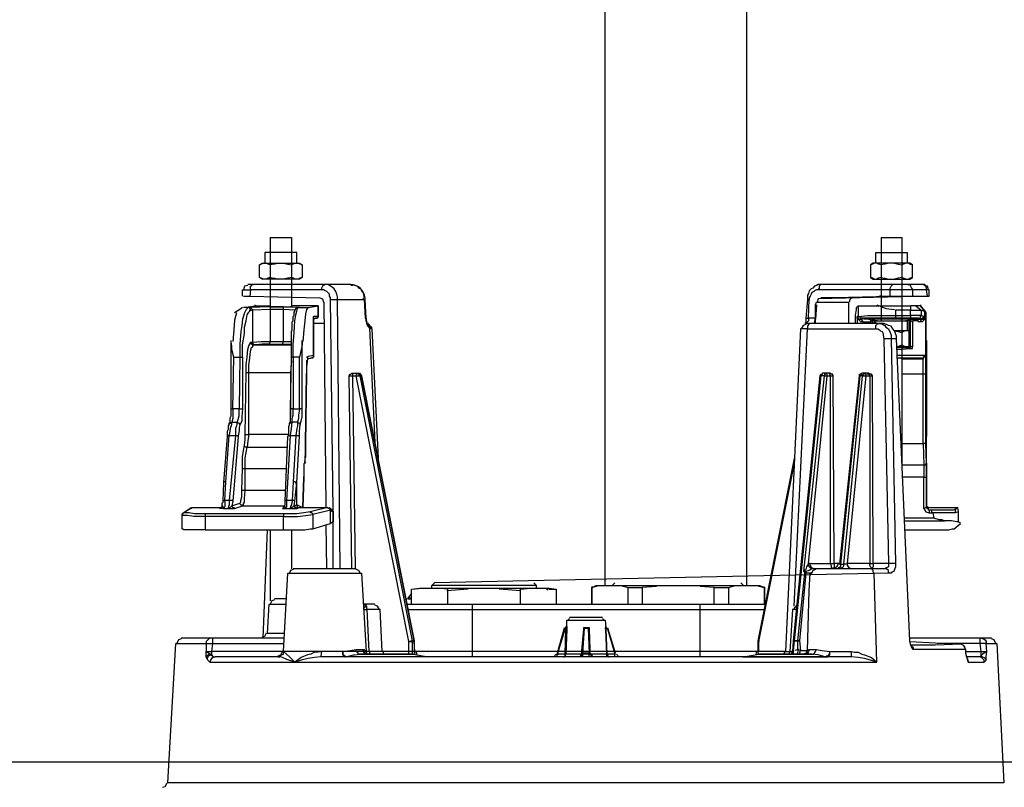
# Model space of a CAD drawing. Header units: inches. Extents: x 19734 to 55198, y -1945 to 10268.
# Tile 16 of 53: x 48026 to 48116, y -384 to -314. Entities that reach past the tile are written whole.
import ezdxf

# ---------------------------------------------------------------- set-up
doc = ezdxf.new("R2010")
doc.units = ezdxf.units.IN
doc.header["$MEASUREMENT"] = 0
doc.layers.add('G-ANNO-SYMB', color=7, linetype='Continuous', lineweight=30)

msp = doc.modelspace()

# ---------------------------------------------------------------- linework, layer by layer
at = {"layer": 'G-ANNO-SYMB'}
for p, q in [((48079.71784, -247.795), (48079.71784, -365.67407)), ((48092.64492, -247.795), (48092.64492, -365.67407)), ((47855.58211, -381.7568), (48325.28892, -381.7568))]:
    msp.add_line(p, q, dxfattribs=at)
for points in [[(48049.14358, -333.87852), (48051.09025, -333.87852)], [(48049.14358, -333.87852), (48049.14358, -340.20518)], [(48051.09025, -333.87852), (48051.09025, -340.20518)], [(48104.94802, -333.87852), (48106.81358, -333.87852)], [(48104.94802, -333.87852), (48104.94802, -341.50296)], [(48106.81358, -333.87852), (48106.81358, -354.56185)], [(48051.57691, -336.23074), (48051.57691, -335.25741), (48048.65691, -335.25741), (48048.65691, -336.23074)], [(48104.46136, -336.23074), (48104.46136, -335.25741), (48107.30025, -335.25741), (48107.30025, -336.23074)], [(48052.06358, -336.39296), (48052.06358, -337.52852), (48051.82025, -337.69074), (48048.41358, -337.69074), (48048.17025, -337.52852), (48048.17025, -336.39296), (48048.41358, -336.23074), (48051.82025, -336.23074), (48052.06358, -336.39296), (48051.90136, -336.31185), (48051.73913, -336.23074)], [(48048.5758, -336.23074), (48048.33247, -336.31185), (48048.17025, -336.39296)], [(48049.14358, -336.39296), (48048.98136, -336.31185), (48048.81913, -336.23074)], [(48049.87358, -336.23074), (48049.54913, -336.31185), (48049.14358, -336.39296), (48049.14358, -337.52852), (48049.54913, -337.60963), (48049.87358, -337.69074)], [(48050.36025, -336.23074), (48050.7658, -336.31185), (48051.09025, -336.39296), (48051.09025, -337.52852), (48050.7658, -337.60963), (48050.36025, -337.69074)], [(48051.41469, -336.23074), (48051.25247, -336.31185), (48051.09025, -336.39296)], [(48107.46247, -336.23074), (48107.62469, -336.31185), (48107.78691, -336.39296), (48107.54358, -336.23074), (48104.21802, -336.23074), (48103.97469, -336.39296), (48103.97469, -337.52852), (48104.21802, -337.69074), (48107.54358, -337.69074), (48107.78691, -337.52852), (48107.78691, -336.39296)], [(48104.29913, -336.23074), (48104.13691, -336.31185), (48103.97469, -336.39296)], [(48104.94802, -336.39296), (48104.70469, -336.31185), (48104.54247, -336.23074)], [(48105.59691, -336.23074), (48105.27247, -336.31185), (48104.94802, -336.39296), (48104.94802, -337.52852), (48105.27247, -337.60963), (48105.59691, -337.69074)], [(48106.16469, -336.23074), (48106.48913, -336.31185), (48106.81358, -336.39296), (48106.81358, -337.52852), (48106.48913, -337.60963), (48106.16469, -337.69074)], [(48107.21913, -336.23074), (48106.9758, -336.31185), (48106.81358, -336.39296)], [(48048.5758, -337.69074), (48048.33247, -337.60963), (48048.17025, -337.52852)], [(48049.14358, -337.52852), (48048.98136, -337.60963), (48048.81913, -337.69074)], [(48051.41469, -337.69074), (48051.25247, -337.60963), (48051.09025, -337.52852)], [(48052.06358, -337.52852), (48051.90136, -337.60963), (48051.73913, -337.69074)], [(48104.29913, -337.69074), (48104.13691, -337.60963), (48103.97469, -337.52852)], [(48104.94802, -337.52852), (48104.70469, -337.60963), (48104.54247, -337.69074)], [(48107.21913, -337.69074), (48106.9758, -337.60963), (48106.81358, -337.52852)], [(48107.78691, -337.52852), (48107.62469, -337.60963), (48107.46247, -337.69074)], [(48046.62913, -339.23185), (48046.62913, -338.66407), (48047.35913, -338.66407), (48047.27802, -339.23185), (48053.6858, -339.39407), (48053.92913, -339.47518), (48054.01025, -339.79963)], [(48047.1158, -338.25852), (48046.79136, -338.33963), (48046.71025, -338.66407)], [(48054.90247, -358.77963), (48054.65913, -339.55629), (48054.65913, -339.39407), (48054.57802, -339.23185), (48054.57802, -339.06963), (48054.4158, -338.90741), (48054.33469, -338.82629), (48054.17247, -338.74518), (48054.01025, -338.66407), (48053.84802, -338.66407), (48047.35913, -338.66407), (48047.35913, -338.33963), (48047.44025, -338.25852), (48047.52136, -338.17741), (48047.60247, -338.17741)], [(48054.65913, -339.55629), (48055.30802, -339.55629), (48055.30802, -339.31296), (48055.22691, -339.06963), (48055.1458, -338.82629), (48054.98358, -338.58296), (48054.82136, -338.42074), (48054.57802, -338.25852), (48054.4158, -338.17741), (48054.09136, -338.17741), (48054.01025, -338.25852), (48053.92913, -338.33963), (48053.84802, -338.50185), (48053.84802, -338.66407)], [(48056.68691, -338.25852), (48056.52469, -338.25852)], [(48056.68691, -338.17741), (48056.93025, -338.25852), (48057.09247, -338.33963), (48057.25469, -338.50185), (48057.41691, -338.58296), (48057.49802, -338.74518), (48057.66025, -338.98852), (48057.66025, -339.15074), (48057.74136, -339.39407)], [(48108.84136, -338.17741), (48099.51358, -338.17741), (48099.18913, -338.17741), (48099.02691, -338.25852), (48098.86469, -338.33963), (48098.70247, -338.50185), (48098.54025, -338.58296), (48098.37802, -338.74518), (48098.29691, -338.98852), (48098.2158, -339.15074), (48098.2158, -339.55629), (48098.05358, -341.25963), (48098.05358, -341.50296), (48098.05358, -341.66518), (48097.97247, -341.74629)], [(48104.94802, -339.31296), (48102.35247, -339.39407), (48099.43247, -339.39407), (48105.75913, -339.23185), (48105.75913, -338.66407), (48099.18913, -338.66407), (48099.02691, -338.66407), (48098.86469, -338.74518), (48098.78358, -338.82629), (48098.62136, -338.90741), (48098.54025, -339.06963), (48098.45913, -339.23185), (48098.37802, -339.39407), (48098.37802, -339.55629), (48098.2158, -339.55629)], [(48099.51358, -338.17741), (48099.43247, -338.17741), (48099.35136, -338.25852), (48099.27025, -338.33963), (48099.27025, -338.50185), (48099.18913, -338.66407)], [(48107.38136, -338.17741), (48107.54358, -338.17741), (48107.62469, -338.33963), (48107.7058, -338.50185), (48107.78691, -338.66407), (48105.75913, -338.66407), (48105.75913, -338.50185), (48105.84025, -338.33963), (48105.92136, -338.25852), (48106.00247, -338.17741)], [(48109.32802, -339.23185), (48109.32802, -338.66407), (48109.08469, -338.66407), (48109.08469, -338.50185), (48109.00358, -338.33963), (48108.92247, -338.17741), (48108.67913, -338.17741)], [(48109.24691, -338.66407), (48109.1658, -338.33963), (48108.84136, -338.25852)], [(48046.71025, -339.23185), (48047.35913, -339.23185)], [(48054.25358, -358.53629), (48054.09136, -339.79963)], [(48055.55136, -364.13296), (48055.30802, -339.55629), (48057.74136, -339.55629), (48057.82247, -341.25963), (48057.90358, -341.25963), (48057.90358, -341.42185)], [(48057.66025, -339.55629), (48057.66025, -339.39407)], [(48057.74136, -339.55629), (48057.82247, -339.55629)], [(48098.86469, -341.66518), (48098.9458, -341.25963), (48098.29691, -341.25963), (48098.37802, -339.55629)], [(48098.9458, -341.74629), (48098.9458, -340.04296), (48099.02691, -339.79963), (48101.94691, -339.79963), (48101.94691, -341.74629)], [(48108.67913, -339.23185), (48109.32802, -339.23185), (48099.18913, -339.47518), (48099.10802, -339.79963)], [(48102.35247, -339.39407), (48102.10913, -339.47518), (48102.02802, -339.79963)], [(48104.86691, -339.23185), (48104.7858, -339.23185), (48106.89469, -339.23185), (48106.81358, -339.23185), (48108.67913, -339.23185)], [(48046.62913, -344.82852), (48046.62913, -343.69296), (48046.79136, -342.63852), (48046.79136, -342.07074), (48046.95358, -341.50296), (48047.03469, -340.93518), (48047.19691, -340.69185), (48047.27802, -340.61074), (48047.27802, -340.52963), (48047.35913, -340.52963), (48047.35913, -340.44852), (48047.27802, -340.36741), (48047.19691, -340.28629), (48047.1158, -340.28629), (48047.03469, -340.28629), (48047.03469, -340.36741), (48046.95358, -340.44852), (48046.79136, -340.77296), (48046.62913, -341.34074), (48046.54802, -341.90852), (48046.46691, -342.47629), (48046.3858, -343.61185), (48046.3858, -344.82852), (48046.62913, -344.82852), (48046.62913, -349.53296), (48046.54802, -350.26296), (48046.54802, -350.66852), (48046.3858, -350.99296), (48046.30469, -351.23629), (48046.30469, -351.47963), (48046.22358, -352.04741), (48045.73691, -357.96852), (48045.6558, -358.37407), (48046.3858, -358.13074), (48046.46691, -358.04963), (48046.46691, -357.88741), (48046.54802, -357.56296), (48046.54802, -356.99518), (48046.62913, -354.96741), (48046.62913, -353.91296), (48046.71025, -353.34518), (48046.79136, -352.85852), (48046.87247, -352.37185), (48046.87247, -351.88518), (48047.19691, -351.88518), (48047.1158, -352.45296), (48047.03469, -353.02074), (48050.7658, -353.02074)], [(48046.62913, -340.28629), (48046.3858, -340.44852), (48045.89913, -340.77296)], [(48051.09025, -344.82852), (48051.09025, -342.47629), (48051.17136, -342.31407), (48051.17136, -341.58407), (48051.25247, -341.50296), (48051.25247, -341.09741), (48051.33358, -341.01629), (48051.33358, -340.69185), (48051.41469, -340.61074), (48051.41469, -340.44852), (48051.4958, -340.44852), (48051.4958, -340.36741), (48051.57691, -340.28629), (48051.65802, -340.28629), (48050.36025, -340.20518), (48049.14358, -340.20518), (48047.27802, -340.28629), (48047.1158, -340.28629), (48046.71025, -340.28629), (48047.76469, -340.12407), (48048.5758, -340.12407), (48049.14358, -340.12407)], [(48049.14358, -340.20518), (48049.14358, -340.44852), (48047.52136, -340.52963), (48047.52136, -340.44852), (48047.44025, -340.36741), (48047.35913, -340.28629), (48047.27802, -340.28629)], [(48047.35913, -340.52963), (48047.52136, -340.52963), (48047.52136, -343.44963), (48047.52136, -343.53074), (48047.60247, -343.61185), (48047.68358, -343.69296), (48047.76469, -343.69296)], [(48047.76469, -340.12407), (48047.76469, -340.04296)], [(48049.22469, -340.20518), (48049.14358, -340.20518), (48051.09025, -340.20518), (48051.00913, -340.20518)], [(48050.44136, -358.45518), (48050.27913, -358.61741), (48050.36025, -358.53629), (48050.44136, -358.53629), (48050.44136, -358.37407), (48050.52247, -358.29296), (48050.52247, -358.04963), (48050.52247, -357.96852), (48050.7658, -352.04741), (48050.84691, -351.88518), (48050.84691, -351.15518), (48050.92802, -350.99296), (48050.92802, -350.91185), (48050.92802, -350.83074), (48051.00913, -350.66852), (48051.00913, -349.53296), (48051.09025, -344.82852), (48051.25247, -344.82852), (48051.25247, -343.69296), (48051.33358, -342.55741), (48051.41469, -341.50296), (48051.4958, -340.93518), (48051.57691, -340.61074), (48051.65802, -340.36741), (48051.65802, -340.28629), (48051.73913, -340.28629), (48052.63136, -340.28629), (48053.52358, -340.12407), (48052.2258, -340.12407), (48051.09025, -340.12407)], [(48051.41469, -340.52963), (48050.36025, -340.44852), (48050.36025, -340.20518)], [(48051.82025, -340.28629), (48051.73913, -340.28629), (48051.65802, -340.28629)], [(48052.63136, -340.28629), (48052.46913, -340.44852), (48052.38802, -340.85407), (48052.30691, -341.50296), (48052.2258, -342.31407), (48052.14469, -343.36852)], [(48099.02691, -340.04296), (48098.9458, -341.34074)], [(48102.5958, -341.74629), (48102.5958, -341.01629), (48102.67691, -340.44852), (48102.67691, -340.28629), (48102.83913, -340.12407), (48102.83913, -341.09741), (48102.75802, -341.09741), (48102.75802, -341.74629)], [(48102.83913, -340.12407), (48104.54247, -340.12407), (48107.62469, -340.12407), (48107.62469, -340.52963), (48106.2458, -340.52963), (48106.2458, -341.01629), (48107.62469, -341.01629), (48107.62469, -340.52963), (48108.59802, -340.52963), (48108.59802, -341.01629), (48108.92247, -341.09741), (48109.00358, -341.09741), (48108.92247, -341.25963), (48108.84136, -341.34074), (48108.67913, -341.34074), (48108.59802, -341.42185), (48108.51691, -341.50296), (48108.51691, -341.58407), (48108.27358, -341.58407)], [(48104.54247, -340.04296), (48105.35358, -340.36741), (48106.16469, -340.44852)], [(48108.11136, -340.12407), (48107.62469, -340.12407)], [(48108.51691, -340.04296), (48108.51691, -340.12407), (48108.11136, -340.12407), (48108.59802, -340.52963), (48108.92247, -340.61074), (48109.00358, -340.77296), (48109.00358, -343.36852)], [(48108.51691, -340.12407), (48108.92247, -340.61074), (48108.51691, -340.12407)], [(48108.92247, -340.61074), (48108.92247, -340.52963)], [(48108.92247, -341.09741), (48108.92247, -340.61074), (48108.92247, -341.09741)], [(48046.06136, -340.77296), (48045.89913, -341.42185), (48045.81802, -342.31407), (48045.73691, -343.36852)], [(48053.11802, -341.09741), (48053.11802, -341.25963), (48053.11802, -341.09741)], [(48053.52358, -341.09741), (48053.44247, -341.25963), (48053.28025, -341.25963)], [(48057.90358, -341.50296), (48057.98469, -341.58407)], [(48057.90358, -341.58407), (48057.98469, -341.82741), (48058.0658, -341.98963), (48058.22802, -342.15185), (48058.71469, -352.61518)], [(48098.05358, -341.25963), (48098.29691, -341.25963), (48098.29691, -341.50296), (48098.2158, -341.58407), (48098.13469, -341.66518), (48098.13469, -341.74629)], [(48103.24469, -341.58407), (48103.08247, -341.58407), (48103.00136, -341.50296), (48102.92025, -341.42185), (48102.83913, -341.34074), (48102.75802, -341.25963), (48102.75802, -341.09741), (48102.83913, -341.25963), (48102.92025, -341.34074), (48103.08247, -341.34074), (48103.16358, -341.42185), (48103.24469, -341.50296), (48103.24469, -341.58407), (48103.48802, -341.58407), (48103.97469, -341.58407), (48103.97469, -341.74629)], [(48102.83913, -341.09741), (48103.73136, -341.01629), (48106.2458, -341.01629), (48106.2458, -341.25963)], [(48102.92025, -341.09741), (48103.08247, -341.25963), (48103.00136, -341.34074), (48103.24469, -341.34074)], [(48108.35469, -341.25963), (48107.62469, -341.25963), (48106.2458, -341.25963), (48103.08247, -341.25963)], [(48103.89358, -341.34074), (48103.3258, -341.34074)], [(48104.13691, -341.42185), (48104.21802, -341.34074), (48103.81247, -341.34074), (48103.89358, -341.34074), (48103.97469, -341.42185), (48103.97469, -341.58407), (48104.13691, -341.42185), (48104.21802, -341.34074), (48104.21802, -341.25963)], [(48104.13691, -341.34074), (48104.13691, -341.42185), (48104.29913, -341.42185), (48104.29913, -341.74629)], [(48104.13691, -341.74629), (48104.13691, -341.42185), (48104.13691, -341.74629)], [(48104.29913, -341.34074), (48104.21802, -341.34074)], [(48106.73247, -341.34074), (48106.81358, -341.34074), (48104.86691, -341.34074), (48104.94802, -341.34074), (48104.29913, -341.34074), (48104.29913, -341.42185), (48104.94802, -341.50296)], [(48104.46136, -341.74629), (48104.46136, -341.50296), (48107.30025, -341.50296), (48107.30025, -342.39518)], [(48107.62469, -341.34074), (48107.62469, -341.42185), (48107.78691, -341.58407), (48107.78691, -343.85518), (48107.62469, -343.85518), (48107.62469, -341.42185), (48107.46247, -341.42185), (48107.46247, -343.85518), (48107.38136, -343.93629), (48106.81358, -343.93629)], [(48106.81358, -341.50296), (48107.46247, -341.42185), (48107.38136, -341.34074), (48106.81358, -341.34074)], [(48107.46247, -341.34074), (48107.38136, -341.34074)], [(48107.62469, -343.77407), (48107.62469, -343.85518), (48107.62469, -341.42185), (48107.54358, -341.34074), (48107.46247, -341.34074), (48107.54358, -341.42185)], [(48107.54358, -341.34074), (48107.94913, -341.34074), (48108.51691, -341.34074), (48108.76025, -341.34074), (48108.67913, -341.34074), (48108.35469, -341.25963), (48108.4358, -341.25963), (48108.51691, -341.17852), (48108.51691, -341.09741), (48108.59802, -341.01629), (48107.62469, -341.01629), (48107.62469, -341.25963)], [(48107.78691, -341.58407), (48107.86802, -341.42185), (48107.86802, -341.34074), (48107.94913, -341.34074)], [(48108.35469, -341.50296), (48107.86802, -341.50296)], [(48109.00358, -352.69629), (48109.00358, -346.36963), (48109.00358, -344.74741), (48109.00358, -344.66629), (48109.00358, -341.09741), (48109.00358, -341.25963), (48108.92247, -341.34074), (48108.84136, -341.42185), (48108.76025, -341.50296), (48108.67913, -341.58407), (48108.51691, -341.58407)], [(48108.92247, -341.01629), (48108.92247, -341.09741), (48108.92247, -341.17852), (48108.84136, -341.25963), (48108.67913, -341.34074), (48108.67913, -341.25963), (48108.84136, -341.09741)], [(48054.09136, -341.74629), (48053.11802, -341.74629)], [(48058.0658, -341.74629), (48058.14691, -341.82741), (48058.22802, -341.90852), (48058.30913, -341.98963), (48058.39025, -342.07074), (48058.39025, -342.23296), (48058.0658, -341.82741)], [(48098.45913, -341.74629), (48098.37802, -341.74629), (48098.29691, -341.82741), (48098.2158, -341.98963), (48098.2158, -342.23296), (48097.56691, -342.23296), (48096.18802, -371.67629), (48093.75469, -371.67629), (48093.75469, -370.78407), (48096.99913, -354.64296)], [(48096.99913, -367.53963), (48098.2158, -342.23296), (48104.46136, -342.23296), (48104.46136, -341.90852), (48104.54247, -341.82741), (48104.62358, -341.74629), (48104.70469, -341.74629), (48104.86691, -341.74629), (48105.11025, -341.82741), (48105.27247, -341.90852), (48105.35358, -342.07074), (48105.59691, -342.23296), (48105.75913, -342.55741), (48105.84025, -342.80074), (48105.84025, -343.12518), (48106.2458, -363.64629), (48105.59691, -363.64629), (48104.21802, -363.64629), (48104.13691, -346.53185)], [(48098.05358, -341.82741), (48097.81025, -341.90852), (48097.64802, -342.23296)], [(48106.32691, -343.12518), (48106.32691, -342.88185), (48106.2458, -342.63852), (48106.16469, -342.39518), (48106.00247, -342.23296), (48105.84025, -341.98963), (48105.59691, -341.90852), (48105.43469, -341.82741), (48105.19136, -341.74629), (48098.05358, -341.74629), (48098.13469, -341.74629), (48098.05358, -341.74629)], [(48104.46136, -342.23296), (48104.62358, -342.23296), (48104.7858, -342.31407), (48104.86691, -342.39518), (48105.02913, -342.47629), (48105.11025, -342.63852), (48105.11025, -342.80074), (48105.19136, -343.12518)], [(48107.54358, -342.39518), (48106.16469, -342.39518), (48106.48913, -342.47629), (48106.81358, -342.55741), (48106.81358, -343.69296), (48106.9758, -343.77407), (48107.21913, -343.85518)], [(48107.21913, -342.39518), (48106.9758, -342.47629), (48106.81358, -342.55741)], [(48045.41247, -350.91185), (48045.41247, -350.83074), (48045.49358, -350.74963), (48045.49358, -350.34407), (48045.57469, -350.18185), (48045.57469, -349.53296), (48045.57469, -343.44963), (48045.57469, -343.28741)], [(48046.87247, -351.88518), (48046.95358, -346.20741), (48046.95358, -345.47741), (48047.03469, -344.82852), (48047.1158, -344.09852), (48047.19691, -343.77407), (48047.27802, -343.61185), (48047.35913, -343.53074), (48047.35913, -343.44963), (48047.52136, -343.44963), (48048.33247, -343.36852), (48049.14358, -343.36852), (48049.06247, -343.61185), (48048.41358, -343.61185), (48047.76469, -343.69296), (48047.60247, -343.69296), (48051.09025, -343.69296)], [(48050.27913, -343.61185), (48050.36025, -343.36852), (48051.09025, -343.36852)], [(48051.90136, -350.99296), (48051.98247, -350.66852), (48052.06358, -350.26296), (48052.06358, -349.53296), (48052.06358, -343.28741), (48052.06358, -343.69296), (48051.98247, -344.09852), (48051.82025, -344.82852)], [(48107.54358, -370.78407), (48112.24802, -371.02741), (48112.41025, -371.10852), (48112.49136, -371.18963), (48112.57247, -371.35185), (48112.65358, -371.51407), (48107.86802, -371.51407), (48107.7058, -371.27074), (48107.62469, -371.02741), (48107.54358, -370.70296), (48106.32691, -343.12518), (48105.84025, -343.12518), (48105.19136, -343.12518), (48105.59691, -363.64629), (48105.59691, -363.97074), (48105.43469, -364.05185), (48105.27247, -364.13296)], [(48109.08469, -343.28741), (48109.08469, -349.61407), (48109.08469, -350.99296), (48109.08469, -350.91185)], [(48045.81802, -344.82852), (48045.6558, -344.09852), (48045.6558, -343.77407), (48045.57469, -343.44963)], [(48046.95358, -346.20741), (48047.19691, -346.20741), (48047.19691, -345.55852), (48047.27802, -344.90963), (48047.35913, -344.26074), (48047.44025, -343.93629), (48047.52136, -343.85518), (48047.60247, -343.77407), (48047.60247, -343.69296), (48047.52136, -343.69296), (48047.44025, -343.61185), (48047.44025, -343.53074), (48047.35913, -343.44963)], [(48049.06247, -343.61185), (48050.27913, -343.61185), (48051.09025, -343.61185)], [(48106.32691, -343.93629), (48106.81358, -343.93629), (48106.73247, -343.93629)], [(48107.38136, -343.93629), (48107.46247, -343.93629), (48107.54358, -343.93629), (48107.54358, -343.85518), (48106.40802, -343.85518), (48106.81358, -343.69296)], [(48106.40802, -344.09852), (48107.62469, -344.01741), (48107.54358, -343.93629), (48107.62469, -343.93629), (48107.62469, -343.85518), (48107.46247, -343.85518)], [(48106.40802, -343.93629), (48107.54358, -343.93629), (48107.46247, -343.93629)], [(48107.62469, -344.01741), (48107.78691, -344.01741), (48107.78691, -343.85518)], [(48051.09025, -345.15296), (48051.00913, -346.20741)], [(48052.55025, -344.90963), (48052.55025, -345.07185), (48052.46913, -345.15296), (48052.46913, -346.28852), (48052.38802, -352.69629), (48052.46913, -346.36963), (48052.46913, -346.28852)], [(48053.11802, -344.58518), (48053.11802, -344.66629), (48052.63136, -344.74741), (48052.55025, -344.82852), (48052.55025, -344.99074), (48052.46913, -345.72074), (48052.46913, -346.36963)], [(48052.46913, -344.82852), (48052.55025, -344.74741)], [(48052.87469, -344.90963), (48053.03691, -344.82852), (48053.11802, -344.74741), (48053.11802, -344.66629), (48053.11802, -344.74741), (48053.11802, -344.82852), (48053.03691, -344.82852), (48053.03691, -344.90963), (48052.87469, -344.90963), (48052.55025, -344.99074)], [(48106.73247, -344.90963), (48106.81358, -344.90963), (48106.32691, -344.90963)], [(48109.00358, -344.66629), (48106.40802, -344.66629)], [(48108.76025, -344.90963), (48106.40802, -344.90963)], [(48108.92247, -344.74741), (48108.76025, -344.90963), (48108.76025, -344.99074), (48106.81358, -344.99074)], [(48108.76025, -344.82852), (48108.92247, -344.66629)], [(48109.00358, -346.36963), (48108.76025, -346.36963), (48108.76025, -344.99074)], [(48050.84691, -351.88518), (48047.19691, -351.88518), (48047.19691, -346.20741), (48051.00913, -346.20741), (48051.00913, -350.26296)], [(48056.6058, -364.13296), (48056.36247, -346.53185), (48056.44358, -346.36963), (48056.52469, -346.36963), (48056.6058, -346.28852), (48057.25469, -346.28852), (48057.3358, -346.28852), (48057.41691, -346.36963), (48057.49802, -346.53185), (48057.49802, -346.45074)], [(48056.36247, -346.53185), (48056.68691, -346.53185), (48056.68691, -346.36963), (48056.76802, -346.28852)], [(48056.93025, -364.13296), (48056.68691, -346.53185), (48057.01136, -346.53185), (48057.01136, -346.45074), (48057.09247, -346.28852), (48057.25469, -346.36963), (48057.25469, -346.45074)], [(48062.36469, -371.83852), (48062.28358, -371.67629), (48062.36469, -371.67629), (48062.28358, -370.78407), (48062.28358, -371.67629), (48062.12136, -371.67629), (48061.79691, -371.67629), (48061.79691, -370.78407), (48057.01136, -346.53185), (48057.3358, -346.53185)], [(48057.25469, -346.28852), (48057.3358, -346.28852), (48057.41691, -346.36963), (48057.49802, -346.53185), (48057.3358, -346.53185), (48062.12136, -370.70296), (48062.28358, -370.70296), (48062.28358, -370.62185)], [(48057.3358, -346.45074), (48057.3358, -346.36963)], [(48057.49802, -346.53185), (48062.28358, -370.70296), (48057.49802, -346.53185)], [(48099.43247, -346.36963), (48099.35136, -346.53185), (48096.91802, -370.70296), (48096.83691, -371.67629), (48096.83691, -371.75741), (48096.7558, -371.83852), (48096.7558, -371.91963)], [(48098.78358, -364.13296), (48098.62136, -364.05185), (48098.54025, -363.97074), (48098.45913, -363.80852), (48098.45913, -363.64629), (48098.29691, -363.64629), (48098.13469, -363.97074), (48098.05358, -364.21407), (48097.97247, -364.29518), (48097.89136, -364.37629), (48099.75691, -346.53185), (48099.43247, -346.53185), (48096.99913, -370.70296), (48097.32358, -370.70296), (48096.99913, -370.70296), (48096.91802, -371.59518), (48096.99913, -371.59518)], [(48098.70247, -364.13296), (48098.62136, -364.13296), (48098.45913, -364.05185), (48098.37802, -363.97074), (48098.29691, -363.80852), (48098.29691, -363.64629), (48100.00025, -346.53185), (48100.32469, -346.53185), (48100.24358, -346.36963), (48100.16247, -346.28852)], [(48098.45913, -363.64629), (48100.32469, -363.64629), (48100.32469, -346.53185), (48100.56802, -346.53185), (48100.48691, -346.36963), (48100.4058, -346.36963), (48100.24358, -346.28852), (48099.59469, -346.28852), (48099.51358, -346.36963), (48099.43247, -346.53185), (48099.35136, -346.53185)], [(48099.59469, -346.36963), (48099.43247, -346.45074)], [(48101.1358, -363.64629), (48100.64913, -363.64629), (48100.56802, -346.53185)], [(48102.92025, -346.36963), (48102.92025, -346.53185), (48101.1358, -363.72741), (48101.21691, -363.72741), (48101.21691, -363.88963), (48101.1358, -364.05185), (48101.05469, -364.05185), (48100.97358, -364.13296)], [(48103.65025, -346.28852), (48103.73136, -346.36963), (48103.81247, -346.36963), (48103.89358, -346.53185), (48103.89358, -363.64629), (48101.8658, -363.64629), (48103.56913, -346.53185), (48103.89358, -346.53185), (48104.13691, -346.53185), (48104.0558, -346.36963), (48103.89358, -346.36963), (48103.81247, -346.28852), (48103.16358, -346.28852), (48103.08247, -346.36963), (48103.00136, -346.36963), (48103.00136, -346.53185), (48102.92025, -346.53185)], [(48103.16358, -346.36963), (48103.00136, -346.45074)], [(48103.24469, -346.53185), (48103.56913, -346.53185), (48103.56913, -346.36963), (48103.48802, -346.36963), (48103.40691, -346.28852), (48103.3258, -346.36963), (48103.24469, -346.45074)], [(48103.3258, -346.45074), (48103.3258, -346.53185)], [(48106.81358, -352.69629), (48108.76025, -352.69629), (48108.76025, -346.36963), (48106.81358, -346.36963)], [(48045.57469, -349.53296), (48045.73691, -349.53296), (48045.73691, -350.42518), (48045.6558, -350.74963), (48046.14247, -350.74963), (48046.22358, -350.50629), (48046.30469, -350.18185), (48046.30469, -349.53296), (48046.62913, -349.53296)], [(48052.06358, -349.53296), (48051.82025, -349.53296), (48051.73913, -350.10074), (48051.73913, -350.42518), (48051.65802, -350.74963), (48051.17136, -350.74963), (48051.17136, -350.42518), (48051.25247, -350.10074), (48051.25247, -349.53296), (48051.00913, -349.53296)], [(48109.08469, -351.07407), (48109.08469, -350.99296), (48109.08469, -350.91185), (48109.08469, -349.53296), (48109.08469, -349.45185)], [(48045.08802, -356.18407), (48044.9258, -356.18407), (48044.9258, -356.26518), (48045.25025, -352.04741), (48045.25025, -351.56074), (48045.33136, -351.39852), (48045.33136, -351.07407), (48045.41247, -350.99296), (48045.41247, -350.91185), (48045.49358, -350.83074), (48045.6558, -350.74963), (48045.57469, -351.07407), (48045.49358, -351.31741), (48045.41247, -351.96629), (48045.25025, -351.96629), (48045.25025, -352.04741)], [(48046.3858, -350.99296), (48046.3858, -350.91185), (48046.30469, -350.83074), (48046.22358, -350.83074), (48046.14247, -350.74963), (48046.06136, -351.07407), (48045.98025, -351.31741), (48045.98025, -351.96629), (48046.14247, -351.96629), (48046.22358, -352.04741)], [(48051.57691, -358.61741), (48051.4958, -358.53629), (48051.41469, -358.53629), (48051.41469, -358.45518), (48051.33358, -358.37407), (48051.41469, -357.96852), (48051.57691, -356.26518), (48051.82025, -352.04741), (48051.82025, -351.56074), (48051.90136, -350.99296), (48051.90136, -350.91185), (48051.82025, -350.83074), (48051.73913, -350.83074), (48051.65802, -350.74963), (48051.65802, -351.07407), (48051.57691, -351.31741), (48051.4958, -351.96629), (48051.25247, -356.18407), (48051.17136, -357.88741), (48050.68469, -357.88741), (48050.52247, -357.88741), (48050.52247, -357.96852)], [(48050.7658, -352.04741), (48050.84691, -351.96629), (48051.00913, -351.96629), (48051.09025, -351.31741), (48051.17136, -350.74963), (48051.00913, -350.83074), (48050.92802, -350.91185)], [(48109.00358, -351.07407), (48109.00358, -350.99296)], [(48109.00358, -351.23629), (48109.00358, -351.15518)], [(48109.08469, -352.04741), (48109.08469, -350.91185)], [(48109.08469, -350.99296), (48109.08469, -351.07407), (48109.08469, -352.04741)], [(48050.27913, -358.61741), (48050.60358, -358.61741), (48050.68469, -358.45518), (48050.68469, -357.88741), (48051.00913, -351.96629), (48051.4958, -351.96629), (48051.73913, -351.96629), (48051.82025, -352.04741)], [(48109.08469, -354.48074), (48109.08469, -355.29185), (48109.08469, -355.77852), (48109.08469, -358.53629), (48109.08469, -358.29296), (48109.08469, -356.26518), (48109.08469, -352.04741), (48109.08469, -351.96629)], [(48046.62913, -354.96741), (48046.87247, -354.96741), (48046.87247, -353.99407), (48046.95358, -353.50741), (48047.03469, -353.02074), (48046.87247, -353.02074), (48046.79136, -352.93963), (48046.79136, -352.85852)], [(48052.38802, -352.61518), (48052.38802, -352.69629), (48052.38802, -353.91296), (48052.30691, -354.07518), (48052.30691, -354.39963), (48052.30691, -354.48074), (48052.2258, -354.56185), (48052.2258, -355.77852), (48052.2258, -355.69741)], [(48052.38802, -354.39963), (48052.30691, -354.48074), (48052.38802, -353.58852), (48052.38802, -352.69629)], [(48106.81358, -354.64296), (48108.84136, -354.64296), (48109.00358, -354.64296), (48109.00358, -354.56185), (48109.08469, -354.48074), (48109.00358, -352.69629), (48108.76025, -352.69629), (48108.84136, -354.64296), (48108.84136, -355.77852), (48109.08469, -355.77852)], [(48096.99913, -354.07518), (48093.67358, -370.70296), (48093.75469, -370.70296), (48093.75469, -370.78407)], [(48050.52247, -356.99518), (48046.87247, -356.99518), (48046.87247, -354.96741), (48050.68469, -354.96741)], [(48052.2258, -354.56185), (48052.2258, -355.77852)], [(48052.2258, -355.77852), (48052.14469, -358.53629), (48052.2258, -355.77852)], [(48109.08469, -358.53629), (48108.84136, -358.61741), (48108.84136, -355.77852), (48106.89469, -355.77852)], [(48044.76358, -358.37407), (48044.84469, -358.53629), (48044.84469, -358.61741), (48044.9258, -358.61741), (48044.52025, -358.61741), (48044.68247, -358.53629), (48044.76358, -358.45518), (48044.76358, -358.37407), (48044.76358, -358.13074), (48044.84469, -358.04963), (48044.84469, -357.96852), (48044.9258, -356.26518), (48044.9258, -356.18407)], [(48044.84469, -357.96852), (48044.84469, -357.88741), (48045.00691, -357.88741), (48045.00691, -358.45518), (48044.9258, -358.61741), (48045.25025, -358.61741), (48045.89913, -358.61741), (48046.62913, -358.37407), (48050.44136, -358.37407), (48050.52247, -358.53629), (48050.52247, -358.61741), (48050.60358, -358.61741), (48050.92802, -358.61741), (48051.09025, -358.61741), (48051.17136, -358.53629), (48051.25247, -358.45518), (48051.33358, -358.37407), (48051.57691, -358.29296), (48051.57691, -356.26518), (48051.4958, -356.26518), (48051.41469, -356.18407), (48051.25247, -356.18407)], [(48051.4958, -356.34629), (48051.4958, -356.26518)], [(48046.3858, -358.13074), (48046.3858, -358.21185), (48046.46691, -358.29296), (48046.54802, -358.29296), (48046.62913, -358.37407), (48046.71025, -358.29296), (48046.71025, -358.21185), (48046.79136, -358.04963), (48046.79136, -357.72518), (48046.87247, -356.99518), (48046.54802, -356.99518)], [(48043.14136, -360.56407), (48041.2758, -360.56407), (48041.11358, -360.48296), (48041.11358, -359.26629), (48041.11358, -359.10407), (48041.19469, -359.10407), (48041.19469, -359.02296), (48041.92469, -358.53629)], [(48050.36025, -359.10407), (48043.22247, -359.10407), (48042.24913, -359.10407), (48041.76247, -359.02296), (48041.35691, -359.02296), (48041.35691, -358.94185), (48042.0058, -358.53629), (48044.68247, -358.53629), (48044.52025, -358.61741)], [(48042.0058, -358.61741), (48041.92469, -358.61741)], [(48045.73691, -357.96852), (48045.6558, -357.88741), (48045.41247, -357.88741), (48045.41247, -358.29296), (48045.33136, -358.45518), (48045.33136, -358.53629), (48045.25025, -358.61741), (48045.33136, -358.61741), (48045.49358, -358.53629), (48045.57469, -358.45518), (48045.6558, -358.37407), (48045.6558, -358.45518), (48045.73691, -358.53629), (48045.81802, -358.53629), (48045.89913, -358.61741)], [(48051.41469, -357.96852), (48051.33358, -357.88741), (48051.17136, -357.88741), (48051.09025, -358.29296), (48051.00913, -358.45518), (48051.00913, -358.53629), (48050.92802, -358.61741), (48051.57691, -358.61741), (48051.82025, -358.53629), (48054.4158, -358.53629), (48052.79358, -358.94185), (48052.2258, -359.02296), (48051.57691, -359.10407), (48050.36025, -359.10407), (48050.36025, -359.34741), (48051.65802, -359.34741), (48052.38802, -359.26629), (48053.03691, -359.18518), (48053.03691, -359.10407), (48052.9558, -359.02296), (48052.87469, -359.02296), (48052.79358, -358.94185)], [(48052.06358, -358.53629), (48051.57691, -358.29296), (48051.57691, -358.37407), (48051.65802, -358.53629), (48051.82025, -358.53629)], [(48054.49691, -358.61741), (48054.4158, -358.61741)], [(48108.84136, -358.61741), (48109.00358, -358.94185), (48109.32802, -359.02296), (48109.65247, -359.02296), (48109.73358, -359.50963), (48107.05691, -359.50963)], [(48109.08469, -358.37407), (48109.24691, -358.53629)], [(48109.08469, -358.53629), (48109.24691, -358.69852)], [(48111.59913, -360.48296), (48112.16691, -359.99629), (48112.00469, -359.83407), (48112.00469, -358.94185), (48111.68025, -359.02296), (48109.57136, -359.02296), (48109.57136, -358.77963), (48109.24691, -358.77963), (48109.24691, -358.53629), (48111.92358, -358.53629), (48111.76136, -358.69852), (48111.51802, -358.77963), (48109.57136, -358.77963)], [(48111.69697, -359.01878), (48111.76136, -358.69852)], [(48112.00469, -358.94185), (48111.92358, -358.53629)], [(48043.22247, -359.10407), (48043.22247, -359.34741), (48042.16802, -359.34741), (48041.60025, -359.26629), (48041.11358, -359.26629)], [(48041.35691, -359.02296), (48041.2758, -359.02296)], [(48054.82136, -358.94185), (48054.74025, -358.77963)], [(48054.90247, -358.94185), (48054.90247, -359.83407), (48054.90247, -358.94185)], [(48107.05691, -359.75296), (48110.70691, -359.75296), (48110.46358, -359.67185), (48110.22025, -359.67185), (48109.73358, -359.50963)], [(48109.32802, -358.77963), (48109.32802, -359.02296)], [(48050.36025, -360.56407), (48052.30691, -360.56407), (48052.79358, -360.48296), (48053.03691, -360.48296)], [(48054.33469, -364.13296), (48054.25358, -360.07741)], [(48054.90247, -364.13296), (48054.90247, -359.83407), (48054.65913, -359.99629)], [(48107.05691, -360.56407), (48109.24691, -360.56407), (48111.11247, -360.56407), (48111.43691, -360.48296), (48111.59913, -360.48296)], [(48112.00469, -359.83407), (48111.84247, -359.83407), (48111.3558, -359.75296), (48110.6258, -359.75296)], [(48048.49469, -370.45963), (48048.90025, -360.56407)], [(48049.14358, -360.56407), (48049.14358, -367.05296)], [(48051.09025, -360.56407), (48051.09025, -364.13296)], [(48106.2458, -363.64629), (48106.2458, -363.97074), (48106.16469, -364.21407), (48106.08358, -364.37629), (48105.92136, -364.45741), (48105.84025, -364.53852), (48105.67802, -364.53852), (48105.59691, -364.45741), (48105.59691, -364.29518), (48105.43469, -364.13296), (48105.27247, -364.13296), (48098.78358, -364.13296), (48098.70247, -364.13296), (48098.62136, -364.13296), (48098.37802, -364.29518), (48098.05358, -364.37629)], [(48100.64913, -364.05185), (48100.89247, -363.97074), (48101.05469, -363.72741)], [(48102.19025, -364.13296), (48102.02802, -364.05185), (48101.94691, -363.97074), (48101.8658, -363.80852), (48101.8658, -363.64629), (48101.70358, -363.72741), (48101.54136, -363.72741), (48101.46025, -363.97074), (48101.37913, -364.05185), (48101.21691, -364.13296)], [(48053.76691, -372.16296), (48053.84802, -371.91963), (48053.84802, -371.67629), (48053.52358, -371.75741), (48053.19913, -371.75741), (48052.87469, -371.91963), (48052.55025, -372.00074), (48051.98247, -372.24407), (48051.41469, -372.64963), (48050.92802, -372.16296), (48050.36025, -371.67629), (48050.7658, -364.53852), (48057.49802, -364.53852), (48057.90358, -371.67629), (48057.90358, -371.75741), (48057.90358, -371.83852), (48057.98469, -371.91963), (48057.98469, -371.83852)], [(48051.25247, -364.21407), (48051.00913, -364.29518), (48050.84691, -364.61963)], [(48057.01136, -364.13296), (48051.25247, -364.13296)], [(48057.41691, -364.61963), (48057.25469, -364.29518), (48057.01136, -364.21407)], [(48105.67802, -364.53852), (48064.14913, -365.43074)], [(48097.4858, -371.91963), (48097.56691, -371.59518), (48098.2158, -371.59518), (48098.37802, -371.51407), (48099.02691, -371.51407), (48099.51358, -371.59518), (48100.24358, -371.67629), (48102.19025, -371.67629), (48102.51469, -371.75741), (48102.83913, -371.75741), (48103.16358, -371.91963), (48103.40691, -372.00074), (48104.0558, -372.24407), (48104.54247, -372.64963), (48104.29913, -364.53852), (48104.21802, -364.45741), (48104.21802, -364.29518), (48104.0558, -364.13296), (48103.97469, -364.13296)], [(48097.97247, -364.37629), (48097.97247, -364.21407)], [(48098.54025, -364.53852), (48098.05358, -364.53852), (48097.97247, -364.53852)], [(48098.37802, -371.51407), (48098.29691, -371.67629), (48098.2158, -371.83852), (48098.13469, -371.83852), (48098.05358, -371.91963), (48098.13469, -371.75741), (48098.2158, -371.59518), (48098.37802, -366.16074), (48098.45913, -364.53852)], [(48098.9458, -364.21407), (48098.70247, -364.29518), (48098.54025, -364.61963)], [(48061.63469, -367.37741), (48094.32247, -367.37741), (48094.32247, -365.83629)], [(48063.9058, -365.91741), (48063.9058, -365.67407), (48064.14913, -365.43074)], [(48073.47691, -365.67407), (48063.9058, -365.67407)], [(48073.47691, -365.91741), (48073.47691, -365.67407), (48073.23358, -365.43074)], [(48078.5058, -365.75518), (48078.5058, -365.83629), (48078.91136, -365.67407), (48093.8358, -365.67407), (48094.32247, -365.83629), (48094.24136, -365.83629), (48094.24136, -367.37741)], [(48078.5058, -365.83629), (48079.15469, -365.67407)], [(48078.5058, -365.83629), (48078.5058, -367.37741), (48078.5058, -365.83629)], [(48080.61469, -365.43074), (48080.37136, -365.67407)], [(48081.18247, -365.67407), (48081.83136, -365.83629)], [(48081.83136, -367.37741), (48081.83136, -365.83629), (48083.12913, -365.83629), (48083.12913, -367.37741)], [(48084.42691, -365.75518), (48083.12913, -365.83629)], [(48089.69913, -365.83629), (48088.40136, -365.75518)], [(48089.69913, -367.37741), (48089.69913, -365.83629), (48090.99691, -365.83629), (48090.99691, -367.37741)], [(48090.99691, -365.83629), (48091.6458, -365.67407)], [(48092.13247, -365.43074), (48092.3758, -365.67407)], [(48093.59247, -365.67407), (48094.24136, -365.83629)], [(48062.04025, -366.40407), (48061.7158, -366.80963)], [(48062.04025, -367.37741), (48062.04025, -365.99852), (48062.77025, -365.91741), (48074.61247, -365.91741), (48075.26136, -365.99852), (48075.26136, -367.37741)], [(48062.04025, -365.99852), (48063.01358, -365.91741)], [(48065.3658, -367.37741), (48065.3658, -365.99852), (48064.39247, -365.91741)], [(48067.23136, -365.99852), (48065.28469, -366.16074)], [(48072.01691, -366.16074), (48070.07025, -365.99852)], [(48072.01691, -367.37741), (48072.01691, -365.99852), (48072.90913, -365.91741)], [(48074.53136, -366.07963), (48074.36913, -365.99852)], [(48074.61247, -365.99852), (48075.26136, -365.99852)], [(48050.44136, -370.05407), (48048.90025, -370.05407), (48049.06247, -367.37741), (48050.60358, -367.37741)], [(48049.54913, -366.97185), (48049.3058, -367.05296), (48049.14358, -367.37741)], [(48050.60358, -366.89074), (48049.54913, -366.89074)], [(48058.71469, -367.37741), (48057.82247, -367.37741), (48057.74136, -367.37741), (48057.66025, -367.29629), (48057.66025, -367.21518)], [(48057.66025, -367.86407), (48057.98469, -367.86407), (48057.98469, -367.62074), (48057.90358, -367.45852), (48057.82247, -367.37741), (48057.82247, -367.29629)], [(48057.66025, -367.78296), (48057.82247, -367.62074), (48057.90358, -367.53963), (48057.90358, -367.45852), (48057.74136, -367.45852), (48057.66025, -367.37741)], [(48057.90358, -367.45852), (48057.90358, -367.37741)], [(48059.12025, -367.86407), (48058.95802, -367.53963), (48058.71469, -367.45852)], [(48061.55358, -367.13407), (48061.63469, -366.89074)], [(48062.04025, -366.80963), (48061.7158, -366.80963), (48061.7158, -366.89074), (48062.04025, -366.89074)], [(48067.63691, -372.16296), (48067.63691, -367.37741)], [(48088.40136, -372.16296), (48088.40136, -367.37741)], [(48097.24247, -367.45852), (48096.91802, -367.86407)], [(48061.79691, -371.91963), (48061.79691, -371.67629), (48059.36358, -371.67629), (48059.20136, -367.86407), (48057.98469, -367.86407), (48058.14691, -371.67629), (48057.90358, -371.75741)], [(48061.7158, -367.86407), (48094.24136, -367.86407)], [(48079.47913, -368.59407), (48076.47802, -368.59407)], [(48097.16136, -367.86407), (48096.83691, -367.86407), (48096.59358, -371.67629), (48096.83691, -371.67629), (48096.83691, -371.59518)], [(48076.07247, -371.91963), (48076.15358, -369.64852), (48076.15358, -369.56741), (48076.23469, -369.56741), (48076.23469, -369.48629), (48076.23469, -369.64852), (48076.15358, -371.91963), (48076.07247, -372.08185), (48075.99136, -372.16296), (48075.91025, -372.16296), (48075.99136, -372.16296), (48076.07247, -372.08185), (48076.07247, -371.91963), (48076.15358, -371.91963)], [(48075.99136, -369.64852), (48076.07247, -369.56741), (48076.15358, -369.56741), (48076.07247, -369.56741), (48076.07247, -369.48629)], [(48076.23469, -369.56741), (48076.15358, -369.56741), (48076.15358, -369.48629), (48076.15358, -369.40518)], [(48076.23469, -369.40518), (48076.23469, -369.48629), (48076.23469, -368.83741), (48079.72247, -368.83741), (48079.80358, -369.48629), (48079.80358, -369.40518), (48079.80358, -369.48629), (48079.80358, -369.56741), (48079.80358, -369.48629), (48079.80358, -369.56741), (48079.72247, -369.56741)], [(48076.47802, -368.67518), (48076.3158, -368.83741)], [(48077.45136, -372.08185), (48077.61358, -371.91963), (48077.61358, -371.59518), (48077.7758, -369.64852), (48077.7758, -369.48629), (48077.85691, -369.48629), (48077.85691, -369.56741), (48077.7758, -369.64852)], [(48077.69469, -372.16296), (48077.69469, -371.91963), (48077.7758, -369.56741), (48077.7758, -369.48629)], [(48077.85691, -369.48629), (48077.85691, -369.56741)], [(48078.26247, -369.64852), (48078.18136, -369.56741), (48078.18136, -369.48629), (48078.26247, -369.48629), (48078.26247, -369.64852), (48078.34358, -371.51407), (48078.34358, -371.83852), (48078.42469, -371.91963), (48078.58691, -372.08185)], [(48078.18136, -369.48629), (48078.18136, -369.56741)], [(48078.26247, -369.48629), (48078.26247, -369.56741), (48078.34358, -371.91963), (48078.26247, -371.91963), (48078.26247, -371.83852), (48078.34358, -371.83852)], [(48079.64136, -368.83741), (48079.47913, -368.67518)], [(48079.80358, -369.56741), (48079.80358, -369.64852), (48079.72247, -369.56741), (48079.80358, -369.48629)], [(48079.88469, -369.64852), (48079.88469, -369.56741), (48079.80358, -369.56741), (48079.88469, -369.56741), (48079.88469, -369.48629)], [(48048.41358, -370.37852), (48048.65691, -370.29741), (48048.81913, -369.97296)], [(48075.34247, -372.16296), (48075.34247, -371.91963), (48075.42358, -371.83852), (48076.07247, -369.64852), (48076.07247, -369.56741)], [(48076.07247, -369.64852), (48075.99136, -369.56741), (48075.34247, -371.83852), (48075.34247, -371.91963)], [(48079.88469, -371.91963), (48079.80358, -369.64852), (48079.88469, -371.91963)], [(48080.6958, -371.91963), (48080.61469, -371.91963), (48080.61469, -371.83852), (48079.9658, -369.64852), (48079.88469, -369.56741)], [(48080.61469, -371.83852), (48080.6958, -371.83852), (48079.9658, -369.56741), (48079.9658, -369.64852)], [(48114.11358, -370.45963), (48114.2758, -370.54074), (48114.43802, -370.62185), (48114.51913, -370.78407), (48114.51913, -370.94629), (48115.49247, -370.94629), (48116.14136, -383.68074), (48039.8158, -383.68074), (48040.5458, -370.94629), (48043.30358, -370.94629), (48043.30358, -371.67629), (48043.70913, -371.91963), (48043.54691, -372.00074), (48043.38469, -372.08185), (48043.30358, -372.16296), (48043.30358, -371.67629), (48043.79025, -371.67629)], [(48041.03247, -370.54074), (48040.78913, -370.62185), (48040.62691, -370.94629)], [(48050.44136, -370.45963), (48041.03247, -370.45963)], [(48043.70913, -370.45963), (48043.54691, -370.54074), (48043.4658, -370.62185), (48043.30358, -370.78407), (48043.30358, -370.94629), (48043.87136, -370.94629), (48043.79025, -371.67629), (48043.79025, -372.00074), (48043.70913, -372.00074), (48043.54691, -372.08185), (48043.4658, -372.16296), (48043.38469, -372.32518)], [(48043.87136, -370.45963), (48043.87136, -370.94629), (48050.44136, -370.94629)], [(48062.28358, -370.70296), (48062.28358, -370.78407), (48062.12136, -370.78407), (48062.12136, -371.67629), (48062.12136, -371.83852), (48062.20247, -371.91963), (48057.3358, -371.91963), (48057.17358, -371.91963), (48057.17358, -371.83852), (48057.01136, -371.67629), (48057.01136, -371.51407)], [(48062.12136, -370.70296), (48061.79691, -370.78407), (48062.12136, -370.78407)], [(48062.04025, -370.78407), (48062.04025, -370.70296)], [(48062.20247, -370.78407), (48062.20247, -370.70296)], [(48093.67358, -370.78407), (48093.75469, -370.78407), (48093.67358, -370.78407), (48093.67358, -371.67629), (48093.67358, -371.83852)], [(48096.99913, -370.62185), (48096.99913, -370.70296), (48096.91802, -370.70296), (48096.99913, -370.70296)], [(48097.32358, -370.62185), (48097.32358, -370.70296)], [(48097.32358, -370.70296), (48097.4858, -370.70296), (48097.32358, -370.70296)], [(48115.0058, -370.45963), (48107.54358, -370.45963)], [(48112.24802, -371.02741), (48109.8958, -371.10852), (48107.62469, -371.10852), (48107.78691, -371.27074), (48107.86802, -371.35185), (48107.86802, -371.51407)], [(48113.95136, -370.45963), (48113.95136, -370.94629), (48110.05802, -370.94629)], [(48114.35691, -372.64963), (48114.43802, -372.56852), (48114.51913, -372.48741), (48114.51913, -372.16296), (48114.60025, -371.67629), (48114.51913, -370.94629), (48113.95136, -370.94629), (48114.03247, -371.67629), (48114.60025, -371.67629), (48114.19469, -371.91963), (48114.03247, -372.08185), (48113.95136, -372.16296), (48113.87025, -372.16296)], [(48115.41136, -370.94629), (48115.24913, -370.62185), (48115.0058, -370.54074)], [(48043.62802, -372.64963), (48043.54691, -372.56852), (48043.4658, -372.48741), (48043.38469, -372.32518), (48043.30358, -372.16296)], [(48043.79025, -372.00074), (48043.95247, -372.16296), (48044.11469, -372.16296), (48043.95247, -372.24407), (48043.79025, -372.32518), (48043.70913, -372.48741), (48043.62802, -372.64963), (48104.54247, -372.64963), (48103.97469, -372.48741), (48103.40691, -372.32518), (48102.83913, -372.24407), (48102.19025, -372.16296), (48053.76691, -372.16296), (48053.19913, -372.24407), (48052.63136, -372.32518), (48051.98247, -372.48741), (48051.41469, -372.64963), (48050.68469, -372.40629), (48050.27913, -372.24407), (48050.11691, -372.16296), (48049.87358, -372.16296), (48044.11469, -372.16296)], [(48043.79025, -372.08185), (48043.70913, -372.00074)], [(48093.67358, -371.67629), (48043.79025, -371.67629)], [(48049.87358, -372.08185), (48050.11691, -372.00074), (48050.27913, -371.67629)], [(48049.87358, -372.16296), (48050.0358, -372.16296), (48050.19802, -372.00074), (48050.36025, -371.91963), (48050.36025, -371.67629)], [(48055.79469, -371.67629), (48056.44358, -371.59518), (48057.01136, -371.51407), (48057.66025, -371.51407), (48057.74136, -371.51407), (48057.82247, -371.59518), (48057.90358, -371.67629)], [(48055.95691, -372.16296), (48055.8758, -372.08185), (48055.79469, -371.91963), (48055.79469, -371.67629), (48055.79469, -371.91963), (48055.8758, -372.00074), (48055.95691, -372.16296), (48056.03802, -372.16296), (48056.76802, -372.00074), (48056.84913, -372.00074), (48057.3358, -371.91963), (48057.41691, -371.91963), (48062.12136, -371.91963), (48062.20247, -371.91963), (48063.58136, -372.16296), (48056.03802, -372.16296)], [(48055.95691, -372.08185), (48056.03802, -372.08185)], [(48057.74136, -371.83852), (48057.66025, -371.67629), (48057.66025, -371.51407)], [(48057.74136, -371.75741), (48057.82247, -371.83852), (48057.98469, -371.91963)], [(48058.22802, -371.91963), (48058.14691, -371.83852)], [(48058.22802, -371.67629), (48058.22802, -371.83852)], [(48059.44469, -371.67629), (48059.5258, -371.91963)], [(48062.28358, -371.83852), (48062.36469, -371.91963)], [(48062.4458, -371.67629), (48062.52691, -371.91963)], [(48063.66247, -372.16296), (48063.58136, -372.16296)], [(48075.09913, -372.08185), (48075.26136, -371.91963)], [(48075.34247, -371.83852), (48075.42358, -371.83852)], [(48080.61469, -371.91963), (48075.34247, -371.91963)], [(48075.42358, -371.91963), (48075.42358, -372.00074)], [(48077.45136, -372.16296), (48077.53247, -372.08185), (48077.61358, -372.00074), (48077.61358, -371.91963), (48077.69469, -371.91963), (48077.69469, -371.83852)], [(48078.26247, -372.16296), (48078.26247, -371.91963), (48077.69469, -371.91963), (48077.69469, -371.83852), (48077.69469, -371.75741)], [(48078.34358, -371.91963), (48078.42469, -371.91963)], [(48078.42469, -372.00074), (48078.42469, -372.08185), (48078.5058, -372.16296)], [(48079.88469, -371.83852), (48079.88469, -371.91963), (48079.9658, -372.08185), (48079.9658, -372.16296), (48080.04691, -372.16296), (48079.9658, -372.16296), (48079.88469, -372.08185), (48079.88469, -371.91963)], [(48080.61469, -372.16296), (48080.61469, -371.91963), (48080.61469, -372.00074)], [(48080.77691, -371.91963), (48080.93913, -372.08185)], [(48092.29469, -372.16296), (48092.3758, -372.16296), (48093.75469, -371.91963)], [(48092.3758, -372.16296), (48100.00025, -372.16296), (48099.83802, -372.16296), (48099.18913, -372.00074), (48098.62136, -371.91963), (48098.54025, -371.91963), (48093.8358, -371.91963), (48093.75469, -371.91963), (48098.62136, -371.91963), (48098.78358, -371.91963), (48098.86469, -371.83852), (48098.9458, -371.67629), (48099.02691, -371.51407)], [(48093.51136, -371.91963), (48093.59247, -371.67629)], [(48093.75469, -371.67629), (48093.67358, -371.67629)], [(48093.67358, -371.91963), (48093.75469, -371.83852)], [(48096.10691, -371.91963), (48096.10691, -371.75741), (48096.18802, -371.67629), (48096.35025, -371.67629), (48096.51247, -371.67629), (48096.59358, -371.67629), (48096.51247, -371.91963)], [(48096.83691, -371.67629), (48096.83691, -371.59518), (48096.91802, -371.59518), (48096.91802, -371.83852), (48096.83691, -371.91963)], [(48097.40469, -371.51407), (48097.08025, -371.59518)], [(48097.32358, -371.51407), (48097.32358, -371.75741), (48097.24247, -371.91963)], [(48097.97247, -371.91963), (48097.97247, -371.83852)], [(48099.10802, -372.00074), (48099.10802, -371.91963)], [(48099.91913, -372.08185), (48100.00025, -372.08185)], [(48102.19025, -371.67629), (48102.19025, -372.16296)], [(48112.65358, -371.51407), (48112.65358, -371.83852), (48112.73469, -372.16296), (48112.8158, -372.48741), (48112.89691, -372.64963), (48114.35691, -372.64963), (48114.35691, -372.48741), (48114.19469, -372.32518), (48114.11358, -372.24407), (48113.87025, -372.16296), (48112.73469, -372.16296)], [(48112.65358, -371.67629), (48114.03247, -371.67629), (48114.03247, -372.08185), (48114.19469, -372.16296), (48114.35691, -372.24407), (48114.43802, -372.32518), (48114.51913, -372.48741)], [(48112.8158, -372.32518), (48112.8158, -372.40629), (48112.89691, -372.56852)], [(48039.32913, -384.08629), (48039.57247, -384.00518), (48039.73469, -383.68074)]]:
    msp.add_lwpolyline(points, dxfattribs=at)
msp.add_lwpolyline([(48059.03913, -354.07518), (48058.47136, -342.23296), (48058.39025, -342.23296), (48058.22802, -342.15185), (48058.22802, -341.98963), (48058.14691, -341.82741), (48058.0658, -341.74629), (48057.98469, -341.74629), (48057.98469, -341.58407), (48057.90358, -341.50296), (48057.90358, -341.34074), (48057.90358, -341.25963), (48057.82247, -339.55629), (48057.82247, -339.39407, 0.35990515), (48056.52469, -338.17741), (48047.1158, -338.17741)], format="xyb", dxfattribs=at)
for points in [[(48109.08469, -338.66407), (48107.78691, -338.66407), (48107.78691, -339.23185), (48109.1658, -339.23185)], [(48050.36025, -343.36852), (48050.36025, -340.44852), (48049.14358, -340.44852), (48049.14358, -343.36852)], [(48051.65802, -340.28629), (48051.73913, -340.28629), (48051.82025, -340.28629)], [(48053.52358, -341.09741), (48053.52358, -340.12407), (48053.52358, -341.01629)], [(48053.11802, -341.34074), (48053.28025, -341.25963), (48053.44247, -341.25963), (48053.44247, -341.17852), (48053.52358, -341.17852), (48053.52358, -341.09741), (48053.11802, -341.09741), (48053.11802, -344.66629), (48053.11802, -341.25963)], [(48053.52358, -341.09741), (48053.52358, -341.01629)], [(48058.0658, -341.66518), (48058.0658, -341.74629)], [(48045.73691, -349.53296), (48045.81802, -344.82852), (48046.3858, -344.82852), (48046.30469, -349.53296)], [(48051.82025, -349.53296), (48051.82025, -344.82852), (48051.25247, -344.82852), (48051.25247, -349.53296)], [(48099.83802, -346.28852), (48099.75691, -346.36963), (48099.75691, -346.45074), (48099.75691, -346.53185), (48100.00025, -346.53185), (48100.00025, -346.36963), (48099.91913, -346.36963)], [(48103.24469, -346.53185), (48103.00136, -346.53185), (48101.21691, -363.72741), (48101.54136, -363.72741)], [(48045.00691, -357.88741), (48045.08802, -356.18407), (48045.41247, -351.96629), (48045.98025, -351.96629), (48045.41247, -357.88741)], [(48054.49691, -358.53629), (48054.57802, -358.61741), (48054.65913, -358.77963), (48054.90247, -358.94185), (48054.90247, -358.86074), (48054.82136, -358.77963)], [(48043.22247, -360.56407), (48050.36025, -360.56407), (48050.36025, -359.34741), (48043.22247, -359.34741)], [(48053.03691, -360.48296), (48054.65913, -359.99629), (48054.65913, -358.77963), (48053.03691, -359.18518)], [(48054.90247, -358.94185), (48054.90247, -358.86074)], [(48100.32469, -363.64629), (48100.64913, -363.64629), (48100.64913, -363.97074), (48100.56802, -364.13296), (48100.4058, -364.05185), (48100.4058, -363.88963)], [(48103.89358, -363.64629), (48104.21802, -363.64629), (48104.21802, -363.88963), (48104.13691, -364.05185), (48104.13691, -364.13296), (48104.0558, -364.05185), (48103.97469, -363.97074), (48103.89358, -363.80852)], [(48098.05358, -364.53852), (48097.4858, -370.70296), (48097.56691, -371.59518), (48097.32358, -371.51407), (48097.32358, -370.70296), (48097.97247, -364.53852), (48097.97247, -364.45741), (48097.89136, -364.37629), (48098.05358, -364.37629)], [(48078.18136, -369.48629), (48078.18136, -369.56741), (48077.85691, -369.56741), (48077.85691, -369.48629)], [(48078.26247, -371.83852), (48077.69469, -371.83852), (48077.85691, -369.56741), (48078.18136, -369.56741)], [(48100.00025, -372.16296), (48100.08136, -372.16296), (48100.16247, -372.08185), (48100.24358, -372.00074), (48100.24358, -371.67629), (48100.16247, -372.00074), (48100.08136, -372.08185)]]:
    msp.add_lwpolyline(points, close=True, dxfattribs=at)

doc.saveas('drawing.dxf')
